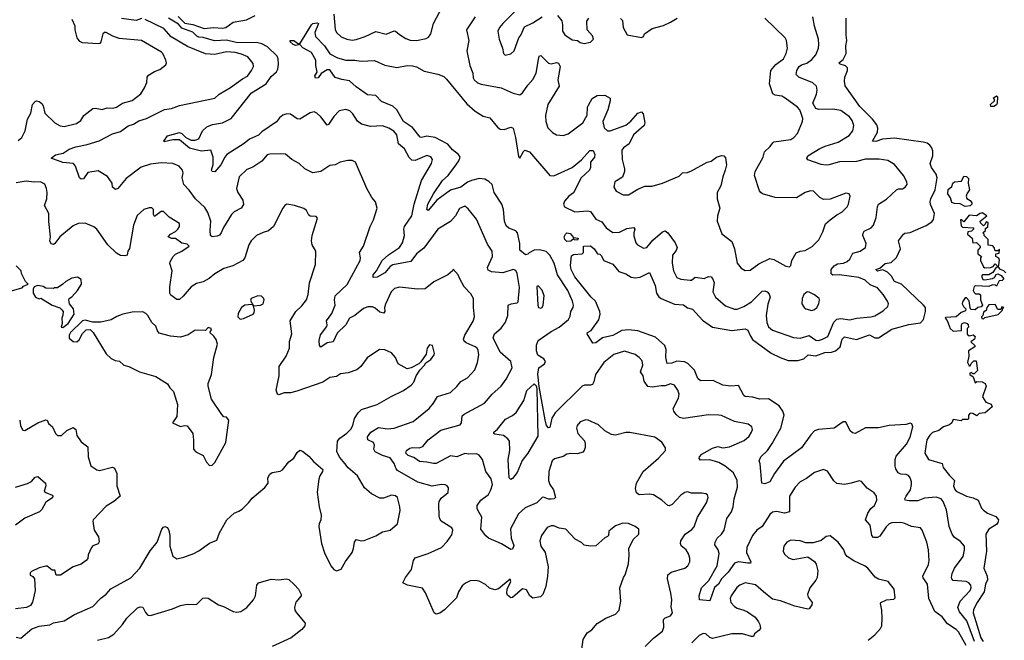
# Model space of a CAD drawing. Extents: x 2056909 to 2160450, y 827444 to 1016825.
# Tile 93 of 256: x 2093016 to 2100534, y 858505 to 863243. Entities that reach past the tile are written whole.
import ezdxf

# ---------------------------------------------------------------- set-up
doc = ezdxf.new("R2010")
doc.units = 0

msp = doc.modelspace()

# ---------------------------------------------------------------- linework, layer by layer
at = {"layer": '0CON10XD'}
for points in [[(2095414.1, 863285), (2095425, 863167.5), (2095435.5, 863145.5), (2095471.5, 863111.5), (2095515, 863093.6), (2095555, 863086.7), (2095585, 863091.9), (2095654.7, 863115.3), (2095735, 863152.2), (2095815, 863133.1), (2095875, 863158.6), (2095886.5, 863156.5), (2095915, 863130), (2095965, 863098.8), (2095997.7, 863087.7), (2096045.9, 863084.1), (2096119.7, 863100.3), (2096138.7, 863111.3), (2096155, 863136.2), (2096175.5, 863215), (2096245, 863344.4)], [(2096805, 863312.5), (2096705, 863214.2), (2096680.8, 863185), (2096668, 863155), (2096675.9, 863095.9), (2096702.5, 863025), (2096710, 862985), (2096723, 862973), (2096765, 862983.8), (2096792, 863005), (2096826.1, 863103.9), (2096843.6, 863126.4), (2096871.7, 863188.3), (2096935, 863220), (2097005, 863265.6)], [(2093005, 862321.1), (2093032.2, 862345), (2093056.9, 862395), (2093074.3, 862485), (2093100, 862530), (2093113.8, 862595), (2093135, 862620), (2093145, 862624.3), (2093165, 862620), (2093184.6, 862604.6), (2093195.5, 862585), (2093208.9, 862528.9), (2093284, 862455), (2093325, 862433.3), (2093355, 862428.9), (2093449.7, 862450.3), (2093482, 862475), (2093506.8, 862513.2), (2093575, 862566), (2093595, 862569.2), (2093645, 862557.1), (2093685, 862571.4), (2093725, 862567.1), (2093755, 862576.7), (2093801.2, 862605), (2093875, 862626.4), (2093941.9, 862678.1), (2093967.7, 862722.3), (2093985.6, 862765), (2093990, 862805), (2094000, 862820), (2094045, 862848.8), (2094085, 862863.3), (2094130.7, 862899.3), (2094136.2, 862915), (2094132, 862935), (2094108.6, 862985), (2094098, 862995), (2093945.7, 863084.3), (2093775, 863100.5), (2093727.1, 863117.1), (2093675, 863146.9), (2093663.6, 863146.3), (2093650, 863135), (2093636.5, 863075), (2093627.3, 863062.7), (2093615, 863058.4), (2093495, 863067.5), (2093475, 863076.2), (2093454.3, 863104.3), (2093440, 863165), (2093440, 863195), (2093416.7, 863245)], [(2093445, 862273.3), (2093530.2, 862289.8), (2093622, 862318), (2093725, 862371.1), (2093785, 862389.5), (2093845, 862433.3), (2093885, 862446.2), (2093925, 862470.8), (2093985, 862489.3), (2094121.2, 862558.8), (2094175, 862566), (2094235, 862587.1), (2094505.8, 862644.2), (2094538.6, 862675), (2094626.7, 862725), (2094717.2, 862792.8), (2094755, 862813.1), (2094785.6, 862855), (2094800, 862885), (2094798.3, 862908.3), (2094758.8, 862958.8), (2094710.5, 862980.5), (2094662.4, 862992.4), (2094595, 862997.7), (2094505, 862978.1), (2094435, 862982.9), (2094298.2, 863038.2), (2094172.1, 863112.1), (2094115.5, 863175), (2093975, 863246.2)], [(2093945, 863253.1), (2093905, 863238.2), (2093793.7, 863253.7)], [(2097791.2, 858458.8), (2097855, 858522), (2097924.4, 858575.6), (2097935.6, 858605), (2097930.8, 858665), (2097945, 858677.1), (2097985, 858690.8), (2098000.8, 858715), (2097991.7, 858761.7), (2097994.4, 858815), (2097988.8, 858865), (2097961.9, 858975), (2097964, 859005), (2097990, 859025), (2098095.8, 859055), (2098118.9, 859075), (2098132.2, 859105), (2098132.1, 859132.1), (2098122.9, 859165), (2098104.3, 859195), (2098066.6, 859226.6), (2098061.4, 859245), (2098065.6, 859265), (2098098.6, 859315), (2098148.1, 859351.9), (2098165, 859372), (2098191.1, 859445), (2098259.2, 859555), (2098273.8, 859595), (2098268.8, 859615), (2098255, 859623.8), (2098225, 859629.2), (2098145, 859628), (2098115, 859638), (2098095, 859632.9), (2098065, 859612.5), (2097997.4, 859542.6), (2097975, 859532.5), (2097964.5, 859534.5), (2097920, 859575), (2097855, 859615.7), (2097825, 859621.4), (2097745, 859615.8), (2097725, 859630), (2097717.1, 859665), (2097725.7, 859705), (2097777, 859793), (2097894, 859895), (2097946.2, 859955), (2097946.7, 859975), (2097918.8, 860018.8), (2097866.7, 860055), (2097675, 860092.9), (2097645, 860091.4), (2097565, 860071.9), (2097535.5, 860075.5), (2097484.6, 860104.6), (2097435, 860150), (2097356.6, 860186.6), (2097338.3, 860188.3), (2097296.6, 860173.4), (2097272.5, 860145), (2097267.5, 860125), (2097278.6, 860085), (2097327.6, 860027.6), (2097334.4, 860005), (2097333.4, 859976.6), (2097327.1, 859955), (2097315, 859942), (2097275, 859929.2), (2097225, 859932), (2097195, 859927.1), (2097165, 859909.4), (2097099.8, 859890.2), (2097082.5, 859875), (2097055.3, 859795), (2097052.9, 859725), (2097063.6, 859693.6), (2097092.5, 859655), (2097106.7, 859595), (2097097.5, 859585), (2097075, 859582.2), (2097053.8, 859583.8), (2097015, 859598.8), (2097005, 859596.2), (2096965, 859556), (2096875, 859516), (2096825, 859470), (2096762.8, 859357.2), (2096768.8, 859285), (2096789.2, 859229.2), (2096780, 859200), (2096765, 859199.1), (2096695, 859240.8), (2096595.4, 859285), (2096575, 859301.6), (2096535.9, 859355), (2096545.4, 859445), (2096525, 859482), (2096507.9, 859507.9), (2096508.1, 859535), (2096535.9, 859574.1), (2096595, 859619.4), (2096613.6, 859655), (2096625.4, 859695), (2096615, 859738.8), (2096574.4, 859795), (2096550, 859885), (2096525, 859918), (2096505, 859928.6), (2096445, 859926.4), (2096415, 859931.8), (2096355, 859906.1), (2096305, 859914.5), (2096195, 859855.6), (2096175.5, 859854.5), (2096123.8, 859866.2), (2096069.2, 859869.2), (2096025, 859900.4), (2095981.5, 859915), (2095963.5, 859935), (2095969.2, 859955), (2095995, 859971.2), (2096015, 859976.2), (2096065, 859974.4), (2096095, 859985.7), (2096134.3, 860035.7), (2096230.6, 860109.4), (2096379.5, 860150.5), (2096390.6, 860165), (2096395, 860218), (2096409.1, 860230.9), (2096564.6, 860315.4), (2096624.6, 860385.4), (2096693.4, 860446.6), (2096730.9, 860499.1), (2096775.7, 860585), (2096765.8, 860635), (2096685, 860704.2), (2096631.4, 860815), (2096641.9, 860845), (2096692.2, 860887.8), (2096726.7, 860935), (2096742.7, 860985), (2096745.6, 861064.4), (2096767.5, 861075), (2096815, 861081.4), (2096821.5, 861088.5), (2096831.9, 861198.1), (2096814.3, 861305), (2096805, 861329.1), (2096785, 861336), (2096705, 861310.8), (2096618.2, 861318.2), (2096592.3, 861332.3), (2096588.2, 861351.8), (2096626.9, 861435), (2096624.5, 861475), (2096588.5, 861528.5), (2096505, 861721.2), (2096439.7, 861799.7), (2096415, 861818.8), (2096375, 861802), (2096343.6, 861746.4), (2096306.6, 861703.4), (2096210, 861645), (2096101.8, 861498.3), (2096045.4, 861455), (2096002, 861398), (2095865, 861372.9), (2095845, 861359.5), (2095805, 861311.8), (2095745, 861277.1), (2095716, 861276), (2095715.6, 861295), (2095740, 861325), (2095783.2, 861405), (2095833, 861447), (2095915, 861503.1), (2095939.5, 861540.5), (2095955.3, 861595), (2095948.9, 861645), (2095953.3, 861665), (2096010, 861745), (2096027.1, 861835), (2096082.9, 862015), (2096160.6, 862145), (2096168.1, 862175), (2096155, 862195.7), (2096125.5, 862205.5), (2096035, 862167.5), (2096011.5, 862171.5), (2095990.3, 862190.3), (2095955, 862258), (2095908.9, 862295), (2095895, 862363.8), (2095872.6, 862392.6), (2095835, 862416.4), (2095785, 862432.2), (2095695, 862428.6), (2095627.1, 862447.1), (2095595, 862467.5), (2095558.9, 862525), (2095536.9, 862546.9), (2095505, 862558.5), (2095455, 862546.9), (2095414.5, 862505), (2095375, 862442.5), (2095365, 862439.2), (2095315, 862502.5), (2095285, 862530), (2095265, 862540), (2095235, 862533.1), (2095155, 862483.1), (2095135, 862487.1), (2095082.6, 862522.6), (2095055, 862523.5), (2095025, 862514.5), (2094999.4, 862495), (2094976.2, 862463.8), (2094865, 862386.9), (2094838.7, 862361.3), (2094769.8, 862330.3), (2094730.8, 862299.2), (2094598.6, 862215), (2094581.1, 862195), (2094550.9, 862135), (2094505, 862082.5), (2094486, 862085), (2094481.5, 862095), (2094492.8, 862137.2), (2094492.9, 862192.9), (2094475, 862247.5), (2094405, 862238.9), (2094313.5, 862263.5), (2094235.3, 862325.3), (2094185, 862325.5), (2094120, 862310), (2094116.7, 862315), (2094145, 862357.3), (2094235, 862381.8), (2094255.2, 862375.2), (2094284.6, 862344.6), (2094325, 862322.5), (2094355, 862322.5), (2094385, 862334.4), (2094412.9, 862395), (2094445, 862425.6), (2094487.1, 862442.9), (2094565, 862456.2), (2094630.2, 862489.8), (2094786.7, 862685), (2094897.4, 862752.6), (2094935, 862810.5), (2094975.9, 862845), (2094986.5, 862865), (2094992.7, 862905), (2094990, 862945), (2094982.1, 862965), (2094907.2, 863037.2), (2094865, 863060), (2094835, 863066.2), (2094668.1, 863068.1), (2094595, 863088.3), (2094503.3, 863083.3), (2094417.2, 863107.2), (2094385, 863110.3), (2094368.1, 863118.1), (2094337.6, 863147.6), (2094255, 863180), (2094228.1, 863208.1), (2094153.3, 863255)], [(2094225, 863267.4), (2094278, 863218), (2094337, 863207), (2094425, 863177.3), (2094495, 863183.5), (2094565, 863177.9), (2094590, 863185), (2094645, 863225.7), (2094746.9, 863243.1), (2094815, 863276.7)], [(2100244.3, 858464.3), (2100185, 858569.4), (2100167.1, 858587.1), (2100099.9, 858629.9), (2100058.9, 858685), (2100005, 858724.4), (2099958, 858825), (2099947.9, 858935), (2099915, 858982), (2099912.5, 858995), (2099954.4, 859085), (2099960.6, 859115), (2099954.5, 859195), (2099943.5, 859255), (2099906.8, 859346.8), (2099894, 859364), (2099825, 859374.4), (2099775, 859398.1), (2099745, 859404.4), (2099675, 859402.5), (2099655, 859394.4), (2099631.7, 859371.7), (2099585, 859299.2), (2099565, 859289.2), (2099535, 859290.6), (2099521.9, 859305), (2099511.1, 859385), (2099475.6, 859425), (2099491.8, 859475), (2099515, 859510.6), (2099543.1, 859535), (2099560.6, 859575), (2099559.2, 859605), (2099540.9, 859630.9), (2099487.5, 859667.5), (2099445, 859716.7), (2099425, 859723.8), (2099365.7, 859704.3), (2099315, 859695.7), (2099255, 859701.9), (2099231.7, 859721.7), (2099185.5, 859795.5), (2099155, 859809.2), (2099084.6, 859785.4), (2099025, 859739.6), (2098974.6, 859715.4), (2098936.6, 859673.4), (2098895.4, 859604.6), (2098894, 859485), (2098855, 859476.2), (2098795, 859487.5), (2098765, 859483.1), (2098743.1, 859465), (2098685.7, 859374.3), (2098645, 859347.3), (2098612.1, 859305), (2098568.2, 859215), (2098565.4, 859175), (2098600, 859105), (2098596.7, 859095), (2098575, 859093.1), (2098505, 859104.6), (2098475, 859093.6), (2098424.7, 859025), (2098374.2, 858975.8), (2098351.6, 858935), (2098321.9, 858908.1), (2098285, 858805.7), (2098206.2, 858815), (2098203.1, 858845), (2098223.2, 858906.8), (2098278.1, 858961.9), (2098342.7, 859075), (2098356.9, 859166.9), (2098349.2, 859195), (2098324.5, 859235), (2098325.5, 859255), (2098341.8, 859285), (2098374.5, 859315), (2098394.4, 859345), (2098415, 859434), (2098450.7, 859485), (2098464.7, 859525), (2098472.7, 859585), (2098496.9, 859675), (2098493.5, 859725), (2098465.6, 859785), (2098401.9, 859835), (2098355, 859861.5), (2098286.2, 859883.8), (2098215, 859881.4), (2098205, 859892.5), (2098206.7, 859905), (2098224.2, 859925.8), (2098305, 859973.3), (2098345.8, 859985.8), (2098385, 859975.7), (2098435, 859982.5), (2098548.3, 860031.7), (2098585.6, 860064.4), (2098603.8, 860095), (2098611.2, 860115), (2098606.7, 860135), (2098577.5, 860155), (2098474.6, 860174.6), (2098375, 860220.8), (2098355, 860224.2), (2098275, 860225.6), (2098085, 860199.2), (2098055, 860206.7), (2098029.1, 860229.1), (2098010.6, 860255), (2098006.7, 860275), (2098046.9, 860355), (2098050.6, 860385), (2098042, 860415), (2098015, 860453.3), (2097985, 860463.8), (2097945, 860448), (2097915, 860448.8), (2097845, 860436.7), (2097812, 860442), (2097784.1, 860484.1), (2097777.5, 860525), (2097757.3, 860555), (2097774.6, 860605), (2097768.7, 860638.7), (2097746.7, 860665), (2097715, 860688.5), (2097635, 860712.7), (2097553.2, 860686.8), (2097477.3, 860625), (2097412.5, 860535), (2097400.8, 860479.2), (2097390.7, 860459.3), (2097375, 860452.4), (2097327.5, 860452.5), (2097311.9, 860445), (2097105, 860242.5), (2097078.2, 860201.8), (2097065, 860131.2), (2097055, 860127.5), (2097038.8, 860145), (2097029.2, 860189.2), (2096982.7, 860442.7), (2096972.5, 860537.5), (2096978.8, 860585), (2097024, 860615), (2097031.4, 860635), (2097017.1, 860655), (2096971.2, 860681.2), (2096961.8, 860715), (2096961.5, 860758.5), (2096975.5, 860794.5), (2097075, 860862.5), (2097136.2, 860895), (2097205.5, 860954.5), (2097218.9, 860981.1), (2097224.6, 861015.4), (2097241.5, 861045), (2097243.8, 861065), (2097236.8, 861095), (2097201.3, 861175), (2097123.6, 861295), (2097096.5, 861385), (2097065, 861445.8), (2097035, 861473.1), (2096985.9, 861485.9), (2096945, 861482.7), (2096905, 861463.8), (2096895, 861452.5), (2096878.3, 861448.3), (2096834.5, 861484.5), (2096834.6, 861535), (2096816.9, 861616.9), (2096805, 861631.1), (2096751.1, 861651.1), (2096729.8, 861669.8), (2096717.9, 861705), (2096709.7, 861795), (2096698.7, 861835), (2096639.3, 861925), (2096623.5, 861985), (2096598.2, 862008.2), (2096567.5, 862025), (2096525, 862030.8), (2096465, 862016), (2096435, 862002), (2096385.6, 861964.4), (2096305, 861941.5), (2096201.1, 861865), (2096135, 861785.8), (2096125, 861793.3), (2096133.7, 861835), (2096174.8, 861915.2), (2096245.2, 862014.8), (2096287.3, 862055), (2096346.4, 862133.7), (2096368.9, 862165), (2096380.6, 862195), (2096366.5, 862215), (2096320.4, 862250.4), (2096285, 862294.2), (2096189.2, 862345), (2096125, 862354.7), (2096085, 862343.9), (2096075, 862347.1), (2096015, 862421.1), (2095947.2, 862465), (2095895, 862554.7), (2095864.3, 862584.3), (2095778.2, 862618.2), (2095735, 862664), (2095670.6, 862670.6), (2095585, 862730.8), (2095535, 862776), (2095475.9, 862785.9), (2095425, 862802.5), (2095385, 862861.8), (2095365, 862860.9), (2095316.9, 862833.1), (2095295, 862799.1), (2095275, 862796.9), (2095268.5, 862815), (2095287.3, 862842.7), (2095276.9, 862895), (2095277.1, 862935), (2095243.4, 862993.4), (2095178.8, 863028.8), (2095155, 863053.3), (2095125, 863046.4), (2095105, 863052.9), (2095080.6, 863075), (2095080, 863085), (2095110, 863085), (2095145, 863060), (2095155, 863060), (2095243.2, 863205), (2095255, 863215.3), (2095285, 863220.5), (2095297.1, 863215), (2095269.6, 863145), (2095274.4, 863115), (2095342.2, 863045), (2095383.9, 862983.9), (2095441.5, 862951.5), (2095505, 862934.5), (2095575, 862934.5), (2095624.3, 862925.7), (2095725, 862933.1), (2095805, 862895.8), (2095895, 862877.5), (2095975, 862893.3), (2096015, 862891.5), (2096045, 862884.4), (2096105, 862850.9), (2096208, 862828), (2096255, 862810), (2096275, 862790), (2096429.9, 862599.9), (2096494.3, 862545), (2096555, 862506.7), (2096605.3, 862495.3), (2096665, 862424.2), (2096685, 862408.6), (2096714.4, 862404.4), (2096765, 862422.2), (2096783.6, 862415), (2096803.1, 862343.1), (2096825, 862200), (2096835, 862187.5), (2096862, 862238), (2096873.4, 862246.6), (2096910, 862235), (2097065, 862054.2), (2097095, 862050.6), (2097235, 862116.2), (2097306.6, 862173.4), (2097370, 862245), (2097395, 862243.6), (2097408.5, 862215), (2097404.5, 862195), (2097375.5, 862155), (2097374.6, 862115), (2097365.9, 862095), (2097302.1, 862035), (2097245, 861920.8), (2097210, 861895), (2097175, 861857.5), (2097168.9, 861835), (2097175.5, 861815.5), (2097255, 861777.5), (2097355, 861783.5), (2097375, 861779.4), (2097415, 861720.5), (2097461.2, 861701.2), (2097493.6, 861655), (2097545, 861617.5), (2097595, 861620.6), (2097651.3, 861648.7), (2097706.6, 861656.6), (2097713.8, 861645), (2097704.7, 861615.3), (2097705, 861592.5), (2097720.5, 861540.5), (2097734.2, 861525), (2097779.1, 861499.1), (2097805, 861504.4), (2097849.9, 861560.1), (2097925, 861623.6), (2097945, 861632.5), (2097965, 861616.9), (2098020.4, 861540.4), (2098036.5, 861503.5), (2098029.9, 861480.1), (2098000.9, 861445), (2097999.2, 861385), (2098007.8, 861325), (2098033.8, 861275), (2098063.6, 861263.6), (2098135, 861254.5), (2098145, 861255.6), (2098172.6, 861277.4), (2098242.3, 861267.7), (2098275, 861282.9), (2098295, 861280), (2098306.9, 861266.9), (2098318.1, 861238.1), (2098309.4, 861165), (2098330, 861125), (2098405, 861060), (2098475, 861033.1), (2098495, 861032.2), (2098545, 861053.2), (2098605, 861090.4), (2098685, 861171.9), (2098705, 861173.3), (2098724.6, 861164.6), (2098738.1, 861148.1), (2098745.5, 861125), (2098727.8, 861072.2), (2098716.9, 860985), (2098721.9, 860931.9), (2098735, 860898), (2098765, 860872.5), (2098925, 860816.4)], [(2096493.3, 863265), (2096427.1, 863165), (2096445.6, 863085), (2096429.6, 863005), (2096453.6, 862895), (2096476.6, 862835), (2096479.1, 862799.1), (2096485.7, 862785), (2096512.2, 862762.2), (2096538.6, 862751.4), (2096692.1, 862722.1), (2096785, 862682), (2096835, 862670), (2096855, 862685.7), (2096896.2, 862743.8), (2096935, 862785.8), (2096959.1, 862835), (2096979.6, 862955), (2096985, 862967.1), (2096995, 862971.1), (2097055, 862911.5), (2097075, 862905.5), (2097115, 862916.2), (2097130.6, 862910.6), (2097142.7, 862885), (2097131.5, 862828.5), (2097124.6, 862785), (2097135.3, 862734.7), (2097048.2, 862595), (2097031.7, 862511.7), (2097032.9, 862465), (2097049.1, 862419.1), (2097085, 862381.2), (2097114.4, 862364.4), (2097165, 862358.6), (2097205, 862370.8), (2097315, 862455.7), (2097349.3, 862515), (2097352.5, 862575), (2097359.1, 862590.9), (2097388.2, 862641.8), (2097424.3, 862665.7), (2097485, 862666.1), (2097524, 862644), (2097524.7, 862625), (2097507.1, 862555), (2097468.8, 862465), (2097479.1, 862419.1), (2097503.8, 862393.8), (2097525, 862395.2), (2097645, 862439), (2097682, 862468), (2097735, 862530), (2097765, 862541.2), (2097776.5, 862525), (2097788.2, 862455), (2097784.5, 862435.5), (2097702.2, 862365), (2097670, 862295), (2097625.4, 862264.6), (2097613.6, 862246.4), (2097615.7, 862175), (2097635.4, 862105.4), (2097635.4, 862085), (2097617.7, 862042.3), (2097561.2, 862005), (2097553.3, 861965), (2097570, 861935), (2097625, 861906.2), (2097665, 861906.2), (2097735, 861948.8), (2097788.6, 861971.4), (2097845, 861972.9), (2097925.6, 861994.4), (2098051.2, 862048.8), (2098076.1, 862073.9), (2098115, 862078), (2098145, 862090), (2098265, 862156), (2098295, 862164), (2098335.8, 862194.2), (2098375, 862206.2), (2098393.6, 862203.6), (2098405, 862190), (2098414, 862135), (2098403.8, 862093.8), (2098384.4, 862045), (2098369.2, 861975), (2098343, 861923), (2098342.2, 861875), (2098361.4, 861805), (2098343.1, 861745), (2098341.4, 861705), (2098378.3, 861608.3), (2098455, 861550), (2098474.4, 861495), (2098495, 861383.8), (2098525, 861346), (2098555, 861327.5), (2098595, 861331.9), (2098659.5, 861380.5), (2098745, 861419.4), (2098775, 861412.9), (2098865, 861361.2), (2098895, 861356.7), (2098903.9, 861366.1), (2098911.4, 861405), (2098945, 861463.1), (2098975, 861476.4), (2099015, 861481.2), (2099067.4, 861512.6), (2099118.1, 861561.9), (2099149.2, 861625), (2099168.6, 861685), (2099203.5, 861716.5), (2099255.6, 861754.4), (2099295, 861774), (2099335.7, 861815), (2099345.7, 861835), (2099356.2, 861895), (2099350, 861915), (2099325, 861918.8), (2099205, 861873.8), (2099155, 861871.2), (2099125.9, 861885.9), (2099076.7, 861935), (2099055, 861938), (2099015, 861924.2), (2098946.4, 861883.6), (2098785, 861885.6), (2098687.5, 861915), (2098674.5, 861924.5), (2098665.6, 861935.6), (2098625.8, 862055), (2098632.5, 862085), (2098693.8, 862195), (2098704, 862235), (2098746.7, 862275), (2098766.1, 862303.9), (2098775, 862310), (2098905, 862330), (2098927.8, 862345), (2098954.4, 862375), (2098992.5, 862465), (2098995, 862490), (2098982, 862528), (2098972.1, 862555), (2098956.5, 862575), (2098861.1, 862645), (2098835, 862660.8), (2098785, 862666.2), (2098767.1, 862677.1), (2098742.1, 862755), (2098751.1, 862855), (2098788.6, 862901.4), (2098847.5, 862945), (2098869.1, 862985), (2098878.2, 863025), (2098870.5, 863085), (2098860.5, 863105), (2098705.5, 863255.5)], [(2097123.8, 863275), (2097154.4, 863234.4), (2097161.4, 863205), (2097162, 863155), (2097178.8, 863128.8), (2097235, 863088.8), (2097275, 863084), (2097295, 863070), (2097325, 863061.2), (2097375, 863072), (2097397.5, 863095), (2097390.9, 863120.9), (2097350, 863165), (2097346.9, 863233.1), (2097361.2, 863255)], [(2100307.1, 858495), (2100274.5, 858585), (2100247.6, 858655), (2100191.6, 858721.6), (2100180, 858755), (2100196.9, 858805), (2100274, 858885), (2100280.7, 858905), (2100277.9, 858925), (2100263.5, 858943.5), (2100243.4, 858953.4), (2100145, 858962.9), (2100133.5, 858973.5), (2100131.4, 858985), (2100136.5, 859015), (2100155, 859055.7), (2100220.5, 859145), (2100230.6, 859195), (2100229.2, 859225), (2100199.7, 859259.7), (2100152.6, 859292.6), (2100135.6, 859315), (2100114.6, 859375), (2100092, 859502), (2100068.2, 859565), (2100051.1, 859585), (2100015, 859596.8), (2099925, 859590.4), (2099875, 859568.8), (2099808.8, 859568.8), (2099777.5, 859575), (2099776, 859585), (2099785.5, 859605), (2099817.5, 859655), (2099826.4, 859693.6), (2099824.7, 859715), (2099815.8, 859745.8), (2099803.3, 859763.3), (2099785, 859771.2), (2099744.6, 859774.6), (2099724, 859785), (2099705.6, 859815), (2099702.1, 859835), (2099701.5, 859885), (2099707.8, 859912.2), (2099787.7, 860002.3), (2099814.6, 860055.4), (2099836.9, 860135), (2099827.3, 860157.3), (2099815, 860163.8), (2099785, 860153.1), (2099655.4, 860144.6), (2099575, 860127.9), (2099475, 860128.5), (2099395, 860084.4), (2099375, 860090), (2099357.8, 860105), (2099325, 860173.3), (2099305, 860174), (2099234.2, 860125.8), (2099115, 860114.6), (2099085, 860103.6), (2099057.3, 860075), (2098985, 859975.8), (2098847.1, 859872.9), (2098780.3, 859779.7), (2098745, 859716.2), (2098705, 859698.8), (2098683.8, 859705), (2098671.4, 859851.4), (2098663.6, 859876.4), (2098676, 859905), (2098725.3, 859954.7), (2098761.4, 860008.6), (2098826.7, 860125), (2098853.6, 860225), (2098843.5, 860255), (2098815, 860294.2), (2098735, 860348.5), (2098665, 860346.1), (2098615, 860360.4), (2098555, 860367.1), (2098544.4, 860375), (2098505, 860450.6), (2098445, 860445.1), (2098385, 860453.2), (2098311.9, 860488.1), (2098215, 860485.6), (2098194, 860504), (2098168, 860568), (2098117.8, 860617.8), (2098091.5, 860631.5), (2098035, 860637.5), (2097995, 860620), (2097959.2, 860619.2), (2097949.4, 860665), (2097953.3, 860725), (2097941.4, 860755), (2097870.6, 860820.6), (2097737, 860867), (2097665, 860875.5), (2097615, 860870), (2097545, 860832.9), (2097465, 860814), (2097415, 860776.7), (2097393.6, 860773.6), (2097350, 860845), (2097352.5, 860855), (2097378.8, 860871.2), (2097439.3, 860950.7), (2097448.1, 860995), (2097445.8, 861015), (2097413.6, 861093.6), (2097379.2, 861125), (2097255, 861280.8), (2097225.7, 861335), (2097222.7, 861367.3), (2097228.3, 861441.7), (2097245, 861450), (2097310, 861455), (2097320, 861465), (2097320, 861515), (2097375, 861517.5), (2097402.5, 861495), (2097427, 861457), (2097445, 861452.5), (2097455, 861442.5), (2097475.9, 861405.9), (2097545, 861376.2), (2097591.8, 861321.8), (2097645, 861303.1), (2097685, 861277.9), (2097715, 861271.8), (2097755, 861276.9), (2097825, 861312.5), (2097869.2, 861215), (2097879.2, 861155), (2097896.5, 861126.5), (2097913.6, 861113.6), (2098015, 861070.9), (2098085.5, 861065.5), (2098115, 861042.5), (2098154.3, 861034.3), (2098228.7, 860948.7), (2098305, 860897.1), (2098455, 860870.4), (2098555, 860884.2), (2098575, 860873.3), (2098593.3, 860833.3), (2098611.2, 860801.2), (2098755, 860698.2), (2098824, 860664), (2098885, 860642.5), (2098958.1, 860641.9), (2099003.1, 860655), (2099036.5, 860683.5), (2099095, 860678), (2099165, 860701.6), (2099215, 860705.7), (2099245.6, 860715), (2099280, 860745), (2099297.4, 860805), (2099315, 860822.8), (2099405, 860802.4), (2099505, 860837.3), (2099544.8, 860814.8), (2099575, 860813.4), (2099675, 860881.8), (2099805, 860916), (2099895, 860930), (2099918.5, 860955), (2099933.2, 861015), (2099932.7, 861045), (2099918, 861065), (2099750, 861225), (2099695, 861244.5), (2099674.2, 861284.2), (2099641.9, 861315), (2099606.8, 861333.2), (2099565, 861323.5), (2099554.4, 861335), (2099585, 861347.5), (2099625, 861380.8), (2099670.5, 861389.5), (2099712.2, 861427.8), (2099741.4, 861495), (2099726.2, 861555), (2099765, 861605.7), (2099775, 861614.2), (2099815, 861619.2), (2099938, 861672), (2099980.2, 861699.8), (2099995, 861718.8), (2100002.5, 861765), (2099971.9, 861831.9), (2099969.4, 861855), (2099973.3, 861875), (2100007.1, 861945), (2100022.4, 862035), (2100013.4, 862065), (2099978.2, 862115), (2099967.1, 862145), (2099988.5, 862205), (2099989.5, 862240.5), (2099982.2, 862265), (2099966.7, 862286.7), (2099945, 862301.5), (2099915, 862309.1), (2099695, 862337.9), (2099605, 862330.5), (2099554.5, 862314.5), (2099527.5, 862315), (2099565.6, 862385), (2099567.8, 862415), (2099561.9, 862441.9), (2099527.7, 862485), (2099430.3, 862580.3), (2099319.5, 862739.5), (2099313.1, 862775), (2099317.1, 862805), (2099335.8, 862855), (2099335.8, 862875), (2099321.7, 862891.7), (2099280, 862905), (2099272, 862915), (2099305, 862940), (2099327.5, 862985), (2099324.4, 863044.4), (2099332.2, 863085), (2099326.7, 863125), (2099325.7, 863255)], [(2097602.6, 863252.6), (2097617.8, 863237.8), (2097624.4, 863185), (2097655, 863126.9), (2097765, 863107.5), (2097780, 863115), (2097787.5, 863135), (2097845, 863176.7), (2097931.7, 863198.3), (2097986.1, 863223.9), (2098037.5, 863255)], [(2098925, 860816.4), (2098975, 860810.9), (2099045, 860831.5), (2099095, 860796.9), (2099115, 860794.7), (2099146.8, 860803.2), (2099186.2, 860825), (2099232.9, 860935), (2099255, 860957.3), (2099285, 860963.3), (2099355, 860952.9), (2099405, 860964.6), (2099515, 860973.8), (2099545, 860983.6), (2099610.2, 861019.8), (2099645, 861054), (2099649.4, 861075), (2099643.3, 861095), (2099609.6, 861145), (2099565, 861196.4), (2099509.9, 861219.9), (2099473.1, 861255), (2099424.7, 861274.7), (2099275.3, 861294.7), (2099225, 861293.8), (2099213.2, 861303.2), (2099212.9, 861335), (2099236.2, 861363.8), (2099261.3, 861378.7), (2099306.2, 861385), (2099335, 861396.2), (2099355.3, 861415), (2099378.8, 861461.2), (2099435, 861476.9), (2099475.7, 861505), (2099480.6, 861535), (2099454.4, 861595), (2099455.5, 861614.5), (2099465, 861628.6), (2099518.8, 861655), (2099534.5, 861675.5), (2099557, 861733), (2099565.6, 861815), (2099574.3, 861835), (2099635, 861872.9), (2099710, 861945), (2099727, 861953), (2099757, 861953), (2099776.4, 861963.6), (2099792.5, 861985), (2099790, 862005), (2099763.8, 862055), (2099697, 862137), (2099645, 862168.1), (2099578.6, 862178.6), (2099475, 862178.5), (2099405, 862159.6), (2099275, 862159.2), (2099195.4, 862134.6), (2099175, 862133.5), (2099135, 862138.9), (2099034.6, 862174.6), (2099025.8, 862185), (2099034.2, 862205), (2099125, 862258.8), (2099166.7, 862276.7), (2099265, 862309.3), (2099349.6, 862360.4), (2099377.5, 862395), (2099384.5, 862435), (2099372.5, 862475), (2099352.7, 862502.7), (2099285, 862549.6), (2099225, 862561.4), (2099117.6, 862557.6), (2099094.8, 862564.8), (2099072.7, 862605), (2099100, 862675), (2099105.6, 862705.6), (2099100.8, 862735), (2099072.4, 862762.4), (2098964.6, 862804.6), (2098945.7, 862825), (2098950, 862855), (2098967.6, 862885), (2098985, 862897.9), (2099027.4, 862912.6), (2099065, 862938.9), (2099095.6, 862975), (2099115.5, 863025), (2099119.1, 863055), (2099114.4, 863095), (2099084.5, 863194.5), (2099073.1, 863265)], [(2100455, 862580), (2100431.7, 862581.7), (2100430, 862595), (2100460, 862625), (2100460, 862635), (2100450, 862645), (2100475, 862662.5), (2100482.5, 862655), (2100480, 862605), (2100475, 862592.5), (2100455, 862580)], [(2097308.1, 858435), (2097318.3, 858511.7), (2097348.3, 858561.7), (2097383.9, 858586.1), (2097425, 858632.5), (2097492.5, 858675), (2097565.7, 858704.3), (2097594, 858735), (2097606.5, 858805), (2097598, 858905), (2097626.2, 858985), (2097640, 859005), (2097665, 859090), (2097670, 859155), (2097666.7, 859205), (2097700, 859275), (2097743.3, 859315), (2097743.9, 859353.9), (2097716.7, 859375), (2097665, 859395.8), (2097621.7, 859398.3), (2097565, 859380), (2097515, 859337.5), (2097512.5, 859305), (2097505, 859297.5), (2097485, 859287.5), (2097415, 859227.5), (2097375, 859223.3), (2097325, 859232.5), (2097305, 859252.5), (2097256.4, 859276.4), (2097186.7, 859355), (2097135, 859362.5), (2097095, 859379.4), (2097075, 859379.2), (2097044.5, 859365.5), (2097000, 859305), (2096988.8, 859265), (2096994.4, 859224.4), (2097029.2, 859175), (2097051.5, 859065), (2097046.9, 858995), (2097032.5, 858915), (2097009.4, 858855), (2096991.7, 858838.3), (2096935, 858828), (2096911.2, 858845), (2096885, 858890), (2096855, 858897.5), (2096778.6, 858831.4), (2096765, 858830), (2096740.5, 858850.5), (2096734.6, 858865), (2096739.3, 858895), (2096765.7, 858955), (2096761.7, 858971.7), (2096671.4, 858898.6), (2096645, 858890), (2096603.9, 858903.9), (2096571.7, 858931.7), (2096525, 858955.6), (2096495, 858961.4), (2096455, 858958.1), (2096419.3, 858940.7), (2096395, 858920), (2096367.5, 858875), (2096350.3, 858829.7), (2096260.9, 858739.1), (2096225, 858712.5), (2096195, 858704), (2096182, 858715), (2096115, 858867.5), (2096092.7, 858902.7), (2095976.6, 858926.6), (2095942.5, 858945), (2095960.8, 858985), (2096007.1, 859045), (2096022.9, 859115), (2096035, 859134), (2096135, 859166.7), (2096236, 859215), (2096280.9, 859259.1), (2096315, 859311.2), (2096322.9, 859345), (2096315, 859363.8), (2096235.5, 859415.5), (2096223, 859433), (2096219.5, 859455), (2096215.7, 859544.3), (2096220, 859565), (2096235, 859590), (2096287, 859633), (2096290, 859670), (2096280, 859685), (2096265, 859692), (2096235, 859693.8), (2096165, 859683.1), (2096055, 859713.3), (2095901.5, 859801.5), (2095890, 859815), (2095875, 859855.8), (2095845, 859897.7), (2095785.2, 859915.2), (2095729.4, 859945), (2095720, 859965), (2095724.5, 859995), (2095717.5, 860015), (2095674.4, 860035), (2095672.4, 860057.6), (2095698, 860095), (2095755, 860129.1), (2095825, 860118.5), (2095875, 860125.6), (2096020.8, 860175), (2096143.1, 860275), (2096175.7, 860315), (2096205, 860366.2), (2096305, 860397.5), (2096355, 860442.5), (2096385, 860480), (2096435, 860510), (2096490.6, 860569.4), (2096511.5, 860625), (2096521.5, 860685), (2096517.4, 860717.4), (2096508.1, 860735), (2096494.7, 860744.7), (2096425, 860775.4), (2096410.1, 860790.1), (2096405.4, 860805), (2096415.4, 860835), (2096479.2, 860940.8), (2096490, 860975), (2096481.9, 861045), (2096482, 861115), (2096460.3, 861150.3), (2096409.4, 861205), (2096375.7, 861265), (2096365, 861296.7), (2096325, 861340), (2096320, 861325), (2096285, 861296.7), (2096177.4, 861242.6), (2096111.3, 861188.7), (2096054.3, 861185.7), (2095915, 861201.1), (2095879.1, 861190.9), (2095853.6, 861166.4), (2095809.5, 861070.5), (2095802.3, 861045), (2095802.9, 861015), (2095796.5, 861003.5), (2095765, 861010.4), (2095731, 861041), (2095710.4, 861050.4), (2095675, 861050.7), (2095640.5, 861039.5), (2095576.2, 860983.8), (2095534.4, 860965.6), (2095506.2, 860915), (2095440.1, 860849.9), (2095410.8, 860785), (2095363.8, 860776.2), (2095315, 860744), (2095304.2, 860755.8), (2095302.1, 860795), (2095312.4, 860837.6), (2095360, 860900), (2095364, 860915), (2095358.6, 860945), (2095399.6, 861000.4), (2095424.4, 861065), (2095419.4, 861105), (2095424.3, 861135), (2095517.1, 861222.9), (2095615.5, 861405), (2095618.9, 861425), (2095610.8, 861465), (2095640, 861515), (2095691.8, 861665), (2095717.4, 861715), (2095744.3, 861805), (2095734, 861854), (2095703.8, 861885), (2095665.8, 861955.8), (2095580, 862155), (2095555, 862168), (2095521.2, 862168.8), (2095462.5, 862155), (2095425, 862136), (2095385, 862130), (2095315, 862085.6), (2095255, 862074.2), (2095193.3, 862105), (2095148.8, 862145), (2095095, 862176.2), (2095045, 862215.6), (2095005, 862220.6), (2094925, 862217.5), (2094905, 862210.6), (2094865.5, 862164.5), (2094795, 862118), (2094749.1, 862100.9), (2094691.9, 862045), (2094672.1, 861955), (2094682.5, 861925), (2094719.4, 861865), (2094725, 861833.3), (2094705.8, 861805), (2094654.7, 861775.3), (2094634, 861756), (2094573.1, 861656.9), (2094554.5, 861615), (2094541.9, 861598.1), (2094525, 861589.5), (2094486.7, 861586.7), (2094473.3, 861595), (2094469.3, 861635), (2094476.2, 861705), (2094452.7, 861772.7), (2094429.2, 861809.2), (2094357.5, 861875), (2094311.1, 861941.1), (2094269.5, 861985), (2094255.6, 862035), (2094264.4, 862075), (2094258.6, 862095), (2094234, 862125), (2094185, 862144.4), (2094095, 862150.5), (2094015, 862140.8), (2093943.1, 862116.9), (2093828.3, 862031.7), (2093765, 861953.8), (2093747, 861947), (2093724.3, 861964.3), (2093721.4, 861995), (2093685.4, 862045.4), (2093615, 862090), (2093535, 862075.6), (2093502.5, 862027.5), (2093485, 862025.8), (2093472.9, 862035), (2093441.2, 862125), (2093426, 862146), (2093345, 862153.6), (2093256.7, 862185), (2093288.3, 862211.7), (2093348.8, 862225), (2093394.6, 862255.4), (2093445, 862273.3)], [(2093025, 858521.2), (2093108.3, 858591.7), (2093165, 858614.3), (2093245, 858624), (2093275, 858637.5), (2093355, 858654), (2093435, 858702.9), (2093575, 858763.8), (2093635, 858826), (2093675, 858857.1), (2093710.7, 858899.3), (2093865, 858981.4), (2093934.5, 859055), (2094011.1, 859188.9), (2094065, 859253.8), (2094101.9, 859355), (2094115, 859370), (2094125, 859374), (2094145, 859366), (2094155, 859342.5), (2094162.2, 859305), (2094163.5, 859225), (2094185, 859148.8), (2094215, 859128), (2094268.8, 859138.8), (2094345, 859166.7), (2094385, 859187.5), (2094465, 859248), (2094521.2, 859268.8), (2094541.1, 859325), (2094597.1, 859425), (2094653.5, 859476.5), (2094690, 859490), (2094713.8, 859506.2), (2094764, 859555), (2094790.2, 859589.8), (2094887.6, 859672.4), (2094912, 859705), (2094910, 859745), (2094925, 859774.3), (2094945, 859786.9), (2095005, 859797.5), (2095023, 859807), (2095071.1, 859868.9), (2095108, 859895), (2095135, 859938.8), (2095155, 859955.8), (2095175, 859950), (2095225, 859910), (2095260.5, 859870.5), (2095330, 859810), (2095328.8, 859795), (2095308.3, 859761.7), (2095300, 859735), (2095286.2, 859635), (2095302, 859525), (2095318.8, 859461.2), (2095315.8, 859425), (2095301.4, 859395), (2095300, 859375), (2095320, 859245), (2095342.3, 859172.3), (2095392, 859075), (2095415, 859046.7), (2095435, 859036.7), (2095471.7, 859048.3), (2095503, 859107), (2095553.8, 859175), (2095565.6, 859205), (2095571.4, 859255), (2095585, 859273.8), (2095625, 859265.8), (2095645, 859268), (2095735.9, 859304.1), (2095785, 859333.3), (2095845, 859346.2), (2095900, 859395), (2095920, 859495), (2095919.2, 859525), (2095902, 859595), (2095885, 859607.1), (2095855, 859612.9), (2095795, 859590), (2095765, 859590.6), (2095703.3, 859623.3), (2095648.9, 859668.9), (2095595, 859761.2), (2095523.1, 859823.1), (2095497.5, 859855), (2095460.3, 859900.3), (2095437.5, 859945), (2095443.1, 860025), (2095460.5, 860049.5), (2095515, 860087.5), (2095545, 860116.9), (2095558.9, 860145), (2095571.7, 860198.3), (2095599.2, 860240.8), (2095625, 860266.9), (2095745, 860304.5), (2095852.3, 860367.7), (2095947.1, 860412.9), (2096005, 860452.1), (2096024.6, 860475), (2096044.6, 860525.4), (2096071.2, 860568.8), (2096107.5, 860605), (2096117, 860623), (2096155, 860648.8), (2096181.2, 860685), (2096183.8, 860695), (2096167, 860757), (2096145, 860760), (2096128, 860735), (2096119.1, 860690.9), (2096079.3, 860630.7), (2096063.6, 860616.4), (2096004.5, 860585.5), (2095975, 860578.1), (2095905, 860616.2), (2095885.5, 860665.5), (2095855, 860699.4), (2095805, 860723.1), (2095762.5, 860725), (2095668.8, 860661.2), (2095622, 860595), (2095589.8, 860570.2), (2095525, 860547.5), (2095465, 860538.8), (2095435, 860518.8), (2095385, 860512.5), (2095330, 860475), (2095132.6, 860407.4), (2095085, 860395.4), (2095035, 860394.5), (2094995, 860380), (2094985, 860383.3), (2094973.3, 860415), (2094997.1, 860525), (2094997.5, 860595), (2095051.4, 860675), (2095075.8, 860735), (2095076.4, 860786.4), (2095094, 860845), (2095080.6, 860945), (2095124.4, 861015), (2095171, 861059), (2095205.5, 861105), (2095219.5, 861145), (2095228.1, 861235), (2095273.5, 861375), (2095276.7, 861475), (2095248.8, 861525), (2095244.8, 861555), (2095250, 861595), (2095288.9, 861728.9), (2095280.5, 861740.5), (2095235, 861744.2), (2095225, 861750), (2095205, 861786), (2095185, 861802.9), (2095113.9, 861826.1), (2095056.1, 861833.9), (2095041.2, 861825), (2095024, 861805), (2094955, 861664.3), (2094915, 861630.8), (2094875, 861620), (2094825, 861596), (2094784.5, 861555.5), (2094764.4, 861525.6), (2094733.8, 861425), (2094718.8, 861405), (2094643.3, 861365), (2094575, 861343.3), (2094505, 861302.5), (2094463, 861267), (2094417.7, 861242.3), (2094365, 861229.4), (2094325, 861203.3), (2094265, 861131.9), (2094235, 861107.1), (2094215, 861108), (2094169.5, 861139.5), (2094163.5, 861155), (2094163.1, 861205), (2094180.6, 861325), (2094161.7, 861381.7), (2094164, 861395), (2094186.7, 861435), (2094205.6, 861454.4), (2094255, 861476.2), (2094310, 861515), (2094295, 861530), (2094255, 861537.5), (2094205, 861573.3), (2094173.9, 861573.9), (2094150, 861585), (2094167.5, 861605), (2094205, 861626.7), (2094223.3, 861645), (2094236.7, 861665), (2094235, 861687.5), (2094157, 861737), (2094115, 861780), (2094095, 861780), (2094045, 861740), (2094037, 861757), (2094036.7, 861795), (2094025, 861806.7), (2094005, 861806.7), (2093965, 861793.8), (2093912.3, 861747.7), (2093884.3, 861675), (2093853.9, 861496.1), (2093841.2, 861475), (2093836.2, 861445), (2093819.5, 861439.5), (2093785, 861443.1), (2093755, 861462.2), (2093688.9, 861525), (2093604.7, 861644.7), (2093582.2, 861662.2), (2093515, 861690), (2093462.6, 861687.4), (2093425, 861670.6), (2093322, 861585), (2093285, 861534), (2093275, 861527.5), (2093255, 861532), (2093245.6, 861555), (2093250, 861585), (2093237.9, 861702.1), (2093239.2, 861765), (2093206, 861825), (2093223.1, 861875), (2093225.8, 861925), (2093221.4, 861955), (2093206.8, 861986.8), (2093175, 862005.8), (2093127, 862003), (2093065, 862009.5), (2092988.5, 861998.5)], [(2100235, 861817.5), (2100197, 861837), (2100155, 861840), (2100135, 861847.5), (2100123.9, 861883.9), (2100104.2, 861915), (2100105, 861946.7), (2100135, 861970), (2100142.5, 861995), (2100155, 862006), (2100208.3, 862011.7), (2100225, 862050), (2100247, 862047), (2100261.7, 862031.7), (2100258.8, 861995), (2100267.5, 861945), (2100247.5, 861915), (2100243.3, 861895), (2100247.5, 861877.5), (2100275, 861862.5), (2100287.5, 861845), (2100287.5, 861835), (2100275, 861822.5), (2100235, 861817.5)], [(2100350, 861765), (2100323, 861747), (2100265, 861750), (2100225, 861700), (2100210, 861715), (2100200, 861715), (2100205, 861670), (2100215, 861660), (2100300, 861655), (2100300, 861645), (2100285, 861630), (2100257, 861623), (2100253.8, 861605), (2100290, 861575), (2100295, 861540), (2100321.7, 861541.7), (2100350, 861515), (2100350, 861505), (2100333.3, 861485), (2100332.5, 861455), (2100360, 861435), (2100352.5, 861425), (2100353.3, 861405), (2100375, 861357.5), (2100385, 861350), (2100429.3, 861350.7), (2100450, 861360), (2100465, 861380), (2100480, 861365), (2100480, 861355), (2100470, 861350), (2100447, 861313), (2100415, 861296.2), (2100367.5, 861295), (2100361.2, 861285), (2100370.7, 861260.7), (2100385, 861257.5), (2100445, 861267.5), (2100460, 861275), (2100471.7, 861298.3), (2100485, 861302.5), (2100509.3, 861289.3), (2100530, 861265), (2100517, 861253), (2100495, 861250), (2100475, 861210), (2100467.5, 861217.5), (2100445, 861220), (2100415, 861207.5), (2100315, 861212.5), (2100303.3, 861206.7), (2100297.5, 861175), (2100305, 861160), (2100315, 861150), (2100341.7, 861151.7), (2100351.7, 861141.7), (2100352.5, 861105), (2100367.5, 861065), (2100358.3, 861051.7), (2100333.3, 861046.7), (2100311.7, 861028.3), (2100280, 861030), (2100272.5, 861042.5), (2100266.1, 861096.1), (2100245, 861120), (2100235, 861120), (2100215, 861090), (2100213.3, 861075), (2100223, 861053), (2100240, 861035), (2100238.3, 861021.7), (2100205, 861007.5), (2100166.4, 860973.6), (2100085, 860970), (2100082.5, 860965), (2100097, 860947), (2100121.2, 860885), (2100145, 860864.2), (2100208.3, 860871.7), (2100207.5, 860915), (2100212.5, 860925), (2100231.7, 860931.7), (2100250, 860925), (2100257.5, 860915), (2100260, 860895), (2100250, 860885), (2100251.7, 860841.7), (2100265, 860830), (2100296.7, 860836.7), (2100312.5, 860825), (2100306.2, 860803.8), (2100280, 860785), (2100310, 860755), (2100310, 860745), (2100260, 860715), (2100262.5, 860675), (2100253, 860627), (2100265, 860600), (2100275, 860600), (2100281.7, 860618.3), (2100301.7, 860638.3), (2100318.3, 860638.3), (2100330, 860565), (2100305, 860540), (2100295, 860540), (2100285, 860550), (2100270, 860545), (2100270, 860535), (2100297, 860517), (2100311.7, 860471.7), (2100325, 860480), (2100365, 860477.5), (2100387.5, 860465), (2100396.7, 860445), (2100367.5, 860365), (2100393.6, 860323.6), (2100435, 860307.5), (2100441.7, 860288.3), (2100387, 860243), (2100343, 860237), (2100325, 860220), (2100295, 860237.5), (2100275, 860240), (2100260, 860225), (2100260, 860195), (2100255, 860190), (2100215, 860190), (2100205, 860180), (2100145, 860190), (2100132.5, 860165), (2100115, 860150), (2100070, 860135), (2100035, 860107.5), (2099985, 860092.5), (2099965, 860072.5), (2099944, 860035), (2099926.7, 859935), (2099956.4, 859886.4), (2100060, 859855), (2100067.5, 859825), (2100115, 859762.5), (2100153.3, 859725), (2100147.5, 859685), (2100156.4, 859656.4), (2100167.5, 859645), (2100246.2, 859605), (2100296.6, 859593.4), (2100335, 859574.4), (2100360, 859515), (2100375, 859497.8), (2100405.3, 859475.3), (2100470.2, 859450.2), (2100489.2, 859425), (2100485.7, 859405), (2100475, 859388.8), (2100416.1, 859353.9), (2100394.2, 859315), (2100399.1, 859185), (2100378.1, 859055), (2100402.9, 858995), (2100405, 858967.5), (2100390.8, 858935), (2100379.4, 858875), (2100326.1, 858795), (2100299.4, 858740.6), (2100295.4, 858714.6), (2100354.1, 858525), (2100373.8, 858495)], [(2100545, 861310), (2100530, 861325), (2100506.1, 861336.1), (2100490, 861355), (2100498.3, 861408.3), (2100493, 861423), (2100470, 861435), (2100470, 861455), (2100495, 861460), (2100498.3, 861488.3), (2100485, 861480), (2100465, 861480), (2100457.5, 861505), (2100446.4, 861516.4), (2100411.7, 861521.7), (2100410, 861565), (2100380, 861595), (2100380, 861605), (2100370, 861615), (2100390, 861635), (2100391.7, 861648.3), (2100408.3, 861661.7), (2100410, 861695), (2100395, 861700), (2100388.3, 861681.7), (2100375, 861670), (2100351.7, 861691.7), (2100350, 861705), (2100400, 861745), (2100365, 861770), (2100350, 861765)], [(2097195, 861548.8), (2097178, 861565), (2097174.3, 861585.7), (2097183.1, 861606.9), (2097195, 861616.2), (2097220.3, 861610.3), (2097245, 861580), (2097280, 861575), (2097275, 861560), (2097253, 861563), (2097245, 861570), (2097225, 861553.3), (2097195, 861548.8)], [(2092932.7, 861167.3), (2093033.6, 861196.4), (2093045, 861210), (2093080, 861225), (2093060, 861245), (2093030, 861305), (2093026.7, 861325), (2092990, 861365)], [(2093345, 860893.3), (2093386.4, 860923.6), (2093432, 860995), (2093426.2, 861035), (2093396.7, 861075), (2093390, 861105), (2093394.1, 861115.9), (2093415, 861126.7), (2093456.2, 861175), (2093488.8, 861225), (2093485, 861260), (2093457, 861277), (2093415, 861270), (2093367.5, 861245), (2093346.4, 861223.6), (2093305, 861197.5), (2093282.5, 861197.5), (2093275, 861190), (2093215, 861192.5), (2093195, 861206.7), (2093155, 861213.3), (2093127, 861203), (2093117.5, 861185), (2093117.5, 861155), (2093137.5, 861125), (2093165, 861113.3), (2093176.7, 861116.7), (2093265, 861063.3), (2093323.6, 861043.6), (2093338.3, 861028.3), (2093346.7, 861015), (2093346.4, 860986.4), (2093338.8, 860965), (2093340, 860925), (2093332.5, 860895), (2093345, 860893.3)], [(2096995, 861040.6), (2097005, 861046.9), (2097013.8, 861065), (2097020, 861135), (2097005, 861178), (2096975, 861212), (2096964.7, 861205.3), (2096971.6, 861065), (2096978.5, 861045), (2096995, 861040.6)], [(2094800, 861060), (2094855, 861064), (2094873.8, 861075), (2094882.5, 861105), (2094878.3, 861118.3), (2094863, 861133), (2094835, 861136.2), (2094782.5, 861115), (2094778.3, 861098.3), (2094800, 861060)], [(2099065, 861024.3), (2099085, 861030), (2099102, 861045), (2099118, 861075), (2099123.8, 861105), (2099120, 861115), (2099085, 861144), (2099045, 861164), (2099030, 861165), (2099003.8, 861145), (2098992, 861115), (2098988.8, 861075), (2099005, 861046.7), (2099020, 861035), (2099065, 861024.3)], [(2094698.3, 860958.3), (2094725, 860963.3), (2094797.5, 860995), (2094806.7, 861005), (2094810, 861025), (2094800, 861060), (2094790, 861070), (2094735, 861063.8), (2094710, 861045), (2094685, 861000), (2094682.5, 860975), (2094698.3, 860958.3)], [(2100375, 860960), (2100385, 860970), (2100487, 860993), (2100520, 861025), (2100520, 861035), (2100530, 861045), (2100515, 861050), (2100508.3, 861031.7), (2100485, 861030), (2100465, 861070), (2100415, 861067.5), (2100400, 861045), (2100397, 861023), (2100375, 861010), (2100370, 860985), (2100360, 860975), (2100361.7, 860961.7), (2100375, 860960)], [(2094465, 859840), (2094485, 859842.5), (2094505, 859862.5), (2094590.8, 860015), (2094612.5, 860185), (2094595, 860210), (2094575, 860212.5), (2094558.3, 860228.3), (2094480.8, 860345), (2094454.1, 860445.9), (2094454, 860465), (2094480.6, 860535), (2094497.1, 860665), (2094526.2, 860765), (2094515, 860802.5), (2094498, 860828), (2094467.5, 860855), (2094480, 860875), (2094477.5, 860885), (2094455, 860892.5), (2094435, 860870), (2094355, 860872.5), (2094301.5, 860838.5), (2094245, 860820), (2094167.4, 860827.4), (2094080.6, 860850.6), (2094067, 860867), (2094055, 860903.8), (2094025, 860932), (2093994.5, 860984.5), (2093979.7, 860999.7), (2093955, 861012), (2093875, 861010.6), (2093803.7, 860996.3), (2093756.7, 860976.7), (2093715, 860952.5), (2093635.9, 860934.1), (2093575, 860933.3), (2093515, 860950), (2093495, 860944), (2093403.9, 860856.1), (2093393.1, 860835), (2093393, 860813), (2093425, 860787.1), (2093452.5, 860785), (2093470.3, 860799.7), (2093495, 860847.5), (2093523.6, 860876.4), (2093555, 860877.5), (2093576.7, 860855), (2093675, 860692.5), (2093715, 860657.5), (2093745, 860642.5), (2093777, 860637), (2093810, 860605), (2093850, 860595), (2093930, 860555), (2094055, 860520), (2094145, 860462.5), (2094162.5, 860432.5), (2094190, 860405), (2094220, 860305), (2094216.4, 860213.6), (2094182.5, 860165), (2094245, 860138), (2094275, 860146.2), (2094295, 860143.3), (2094338, 860085), (2094343.9, 860033.9), (2094343.9, 859963.9), (2094360, 859945), (2094417.5, 859915), (2094442.5, 859865), (2094465, 859840)], [(2096765, 859732.5), (2096753.3, 859745), (2096746.5, 859885), (2096759.1, 859955), (2096755.6, 860025), (2096744.5, 860044.5), (2096709.7, 860069.7), (2096645, 860080), (2096636.7, 860085), (2096636.7, 860095), (2096665, 860116), (2096726.1, 860193.9), (2096779.1, 860220.8), (2096806.2, 860243.8), (2096864.6, 860335), (2096887.8, 860412.2), (2096945, 860463.3), (2096958.6, 860448.6), (2096964.5, 860424.5), (2096973.3, 860065), (2096895.9, 859935), (2096852.2, 859877.8), (2096815, 859786.7), (2096779.3, 859740.7), (2096765, 859732.5)], [(2093015.7, 860185), (2093023, 860143), (2093040.7, 860110.7), (2093055, 860107.5), (2093155, 860165.7), (2093215, 860188.8), (2093225.8, 860185.8), (2093235, 860160), (2093265.8, 860135.8), (2093288, 860085), (2093305, 860068.8), (2093335, 860068.8), (2093375, 860106.2), (2093425, 860130), (2093444, 860115), (2093452, 860068), (2093485, 860021.2), (2093535, 859983.3), (2093538.1, 859905), (2093558.3, 859838.3), (2093605, 859806.7), (2093625, 859801.2), (2093725, 859828), (2093738.9, 859818.9), (2093758.3, 859778.3), (2093757.3, 859685), (2093784, 859605), (2093734.6, 859565.4), (2093675, 859528.5), (2093578, 859425), (2093574.4, 859414.4), (2093584, 859345), (2093616.7, 859295), (2093623, 859257), (2093615, 859242.5), (2093575, 859226.7), (2093563.3, 859215), (2093537.5, 859157.5), (2093535, 859130), (2093522.5, 859115), (2093485, 859087.5), (2093425, 859066.7), (2093327, 859003), (2093295, 859002.5), (2093285, 859040), (2093265, 859040), (2093225, 859071.2), (2093215, 859071.2), (2093165, 859057.5), (2093105, 859030), (2093095, 859020), (2093095, 859002.5), (2093115, 858993.3), (2093128, 858975), (2093134.1, 858885.9), (2093114.3, 858795.7), (2093097.9, 858772.1), (2093067.5, 858755), (2092984.4, 858745.6)], [(2092985, 859675.6), (2093075, 859701.4), (2093105, 859717.5), (2093135, 859750), (2093155, 859755.6), (2093213.8, 859705), (2093215.7, 859684.3), (2093203.8, 859645), (2093214.4, 859634.4), (2093263.8, 859613.8), (2093270, 859605), (2093267.3, 859592.7), (2093215, 859560.8), (2093185.7, 859504.3), (2093166.7, 859485), (2093055, 859436.5), (2092985, 859384.4)], [(2099493.8, 858505), (2099545, 858546.7), (2099589.2, 858595), (2099598.6, 858615), (2099601.1, 858675), (2099598.6, 858735), (2099588.8, 858785), (2099592.5, 858795), (2099635.7, 858814.3), (2099691.7, 858818.3), (2099700.7, 858829.3), (2099694, 858895), (2099646.7, 858955), (2099575, 858972.5), (2099547.2, 858987.2), (2099491.4, 859055), (2099472.4, 859072.4), (2099385, 859111.1), (2099334.4, 859144.4), (2099318.8, 859165), (2099308, 859195), (2099265, 859253.3), (2099205, 859302.5), (2099175, 859296.7), (2099135, 859266.7), (2099075, 859248.8), (2099019.3, 859249.3), (2098975.9, 859265.9), (2098905, 859270), (2098874.4, 859255.6), (2098851.2, 859225), (2098846.2, 859185), (2098855, 859163.8), (2098886.7, 859135), (2098921.7, 859121.7), (2099035, 859143.3), (2099085, 859107.5), (2099097.5, 859087.5), (2099110, 859035), (2099104.2, 858985), (2099095, 858963.3), (2099048.8, 858905), (2099031.2, 858855), (2099036.2, 858835), (2099066.2, 858795), (2099063.8, 858775), (2099045, 858746.7), (2099035, 858744), (2098935, 858767.1), (2098825, 858805.8), (2098765, 858820), (2098695.3, 858875.3), (2098635, 858929.5), (2098555, 858943.3), (2098515, 858927.1), (2098491.7, 858908.3), (2098448.1, 858845), (2098441.9, 858825), (2098445.8, 858795), (2098475, 858762.2), (2098495, 858749.5), (2098546.4, 858736.4), (2098572.8, 858722.8), (2098630.7, 858680.7), (2098656.6, 858646.6), (2098668, 858625), (2098673.3, 858595), (2098661.2, 858578.8), (2098627.5, 858555), (2098620, 858535), (2098605, 858533.8), (2098535, 858554.2), (2098455, 858555.7), (2098305, 858520), (2098285, 858526.2), (2098255, 858554), (2098235, 858556), (2098205, 858542.5), (2098148, 858485)], [(2093608.8, 858505), (2093695, 858527.1), (2093735, 858552.5), (2093802, 858625), (2093835, 858673.8), (2093915, 858752.2), (2093935, 858760.6), (2093955, 858757.5), (2093977.3, 858717.3), (2093995, 858696.7), (2094015, 858694), (2094182.5, 858745), (2094245, 858770.8), (2094295, 858782), (2094365, 858778.8), (2094414.2, 858825.8), (2094435, 858830), (2094455, 858826.7), (2094535, 858775.7), (2094573, 858763), (2094645, 858725.6), (2094675, 858720), (2094705, 858724.4), (2094750, 858755), (2094801.4, 858815), (2094815.7, 858845), (2094825.7, 858925), (2094840, 858945), (2094935, 858971.2), (2094995, 858967.5), (2095050, 858975), (2095070, 858970), (2095115, 858928.8), (2095144.4, 858894.4), (2095165.8, 858855), (2095165.5, 858844.5), (2095124.5, 858795.5), (2095114.3, 858755), (2095117.5, 858735), (2095130.8, 858715), (2095196, 858635), (2095193.8, 858615), (2095171.1, 858588.9), (2095088, 858525), (2094942.6, 858457.4)], [(2092989.5, 858529.5), (2093025, 858521.2)]]:
    msp.add_lwpolyline(points, dxfattribs=at)

doc.saveas('drawing.dxf')
